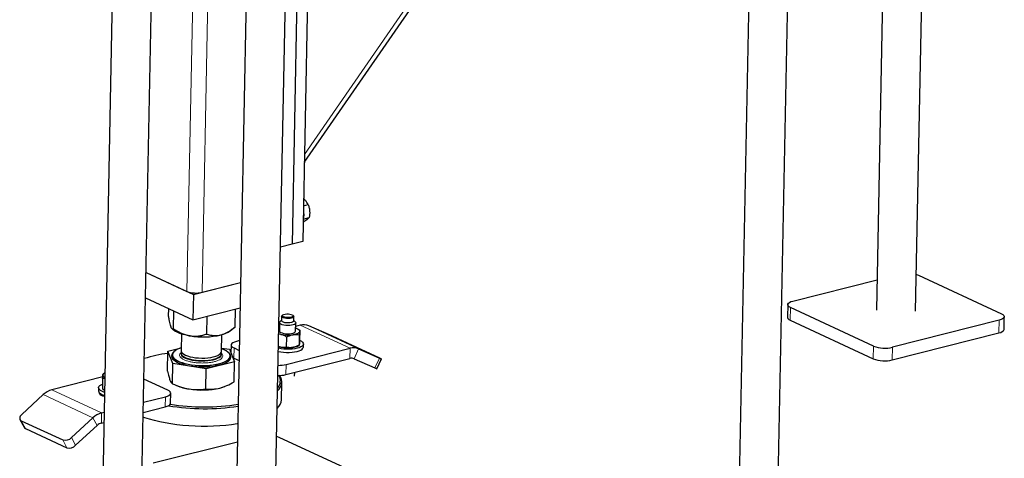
# Model space of a CAD drawing. Header units: millimetres. Extents: x 0 to 841, y 0 to 594.
# Tile 42 of 92: x 141 to 170, y 377 to 390. Entities that reach past the tile are written whole.
import ezdxf

# ---------------------------------------------------------------- set-up
doc = ezdxf.new("R2010")
doc.units = ezdxf.units.MM
doc.layers.add('TRAIT-FORT', color=4, linetype='Continuous', lineweight=25)

msp = doc.modelspace()

# ---------------------------------------------------------------- linework, layer by layer
at = {"lineweight": 18}
for p, q in [((161.97787, 404.62201), (149.25867, 386.20245)), ((146.14876, 400.87078), (145.77704, 382.15122)), ((146.60057, 400.98511), (146.22604, 382.12394)), ((163.64946, 381.67227), (163.64201, 381.29726)), ((169.82318, 381.29716), (169.81573, 380.92214)), ((149.13663, 381.1509), (150.61057, 380.46716)), ((149.38751, 381.1344), (150.86145, 380.45066)), ((147.1672, 380.17795), (147.17315, 380.47796)), ((150.61057, 380.46716), (150.60461, 380.16715)), ((150.86145, 380.45066), (150.73005, 380.1589)), ((166.10603, 380.53271), (166.09858, 380.15769)), ((166.66727, 380.49861), (166.65983, 380.12359)), ((151.34623, 379.88839), (151.47762, 380.18015)), ((148.71107, 379.68802), (148.71703, 379.98803)), ((143.25157, 378.55695), (141.77763, 379.24069)), ((142.99751, 378.41267), (141.52356, 379.09641)), ((143.28638, 379.0655), (143.28689, 379.09112)), ((145.13916, 378.73607), (145.14512, 379.03608)), ((143.11858, 378.1848), (142.99751, 378.41267)), ((143.24562, 378.25693), (143.25157, 378.55695)), ((140.99576, 378.09658), (140.87468, 378.32446)), ((142.48539, 377.59815), (142.36431, 377.82603)), ((142.22404, 377.5268), (142.10296, 377.75468))]:
    msp.add_line(p, q, dxfattribs=at)
at = {"lineweight": 18, "flags": 128}
msp.add_lwpolyline([(145.60293, 380.30461), (145.60404, 380.2904), (145.61666, 380.25856), (145.64302, 380.22753), (145.6825, 380.19802), (145.73417, 380.17074), (145.79683, 380.14631), (145.86901, 380.12531), (145.94901, 380.10824), (146.03496, 380.09549), (146.12484, 380.08736), (146.21655, 380.08405), (146.30794, 380.08562), (146.39686, 380.09205), (146.48124, 380.10318), (146.55909, 380.11876), (146.62859, 380.13841), (146.68811, 380.16167), (146.73625, 380.18801), (146.7719, 380.2168), (146.7942, 380.24737), (146.80264, 380.27901), (146.80271, 380.28283)], dxfattribs=at)
at = {"lineweight": 18}
for points, knots in [([(145.56825, 380.23571), (145.56507, 380.24928), (145.55853, 380.27723), (145.57395, 380.31653), (145.60132, 380.34014), (145.61349, 380.35064)], [0, 0, 0, 0, 0.34381917, 0.70823297, 1, 1, 1, 1]), ([(146.83589, 380.27468), (146.8392, 380.26109), (146.84601, 380.23309), (146.82713, 380.19067), (146.78441, 380.14913), (146.71603, 380.11112), (146.62612, 380.0792), (146.52068, 380.05511), (146.40727, 380.0396), (146.29048, 380.03216), (146.17069, 380.03232), (146.04785, 380.04058), (145.92609, 380.05768), (145.81333, 380.08337), (145.71683, 380.11631), (145.6426, 380.15426), (145.59095, 380.19451), (145.57567, 380.22224), (145.56825, 380.23571)], [0, 0, 0, 0, 0.05825802, 0.12000566, 0.18432041, 0.25, 0.31567959, 0.37999434, 0.44174198, 0.5, 0.55825802, 0.62000566, 0.68432041, 0.75, 0.81567959, 0.87999434, 0.94174198, 1, 1, 1, 1]), ([(146.79378, 380.32714), (146.79924, 380.32302), (146.82137, 380.30634), (146.82965, 380.28828), (146.83589, 380.27468)], [0, 0, 0, 0, 0.246663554, 1, 1, 1, 1])]:
    msp.add_open_spline(points, degree=3, knots=knots, dxfattribs=at)
at = {"layer": 'TRAIT-FORT', "lineweight": 25}
for p, q in [((167.35117, 381.57011), (167.84343, 406.3603)), ((166.67734, 406.06524), (166.1914, 381.59314)), ((149.25388, 385.96127), (162.12675, 404.60338)), ((148.41575, 376.77878), (148.90802, 401.56897)), ((162.62266, 401.55321), (161.9954, 369.96441)), ((163.15517, 369.94138), (163.78243, 401.53018)), ((147.74193, 401.27391), (147.25598, 376.80181)), ((143.68724, 396.76188), (143.05998, 365.17308)), ((144.21975, 365.15005), (144.84702, 396.73885)), ((149.1153, 394.79523), (148.89189, 383.54476)), ((149.43089, 394.87509), (149.20748, 383.62461)), ((149.22847, 384.68156), (149.37267, 384.71805)), ((149.22073, 384.29145), (149.40189, 384.33729)), ((149.20748, 383.62461), (148.89189, 383.54476)), ((148.89189, 383.54476), (148.54838, 383.45783)), ((144.56848, 382.71186), (145.97357, 382.06005)), ((144.56848, 382.71186), (145.77704, 382.15122)), ((163.71939, 381.86609), (166.20933, 382.49613)), ((167.43654, 382.63054), (169.89311, 381.49097)), ((145.97357, 382.06005), (147.3674, 382.41274)), ((146.22604, 382.12394), (147.3674, 382.41274)), ((144.55359, 381.96182), (145.95868, 381.31002)), ((145.97357, 382.06005), (145.95868, 381.31002)), ((145.23791, 381.41472), (145.24243, 381.64228)), ((145.38385, 381.04658), (145.39428, 381.57184)), ((145.95868, 381.31002), (147.3525, 381.66271)), ((147.20608, 381.1026), (147.21652, 381.6283)), ((163.56513, 381.76007), (163.55768, 381.38506)), ((166.10603, 380.53271), (163.64946, 381.67227)), ((146.36793, 380.89052), (146.37837, 381.41622)), ((148.5814, 381.29524), (148.53774, 381.25872)), ((148.58376, 381.41449), (148.58116, 381.28324)), ((148.61592, 381.45321), (148.59703, 381.4374)), ((148.93135, 381.43076), (148.9131, 381.44731)), ((148.94109, 381.27609), (148.94369, 381.40735)), ((148.9835, 381.24987), (148.94133, 381.2881)), ((163.64201, 381.29726), (166.09858, 380.15769)), ((169.82318, 381.29716), (166.66727, 380.49861)), ((169.96999, 381.02816), (169.97744, 381.40318)), ((145.33835, 381.04583), (145.36262, 381.02383)), ((147.07137, 380.9899), (147.20547, 381.10209)), ((148.52005, 381.22818), (148.51521, 380.98442)), ((148.99512, 380.97489), (148.99996, 381.21865)), ((149.13663, 381.1509), (148.99792, 381.1158)), ((149.10189, 381.01563), (149.06481, 381.03802)), ((149.10183, 381.01554), (149.12285, 381.00256)), ((149.12285, 381.00256), (149.11689, 380.70255)), ((150.00368, 380.86389), (149.38751, 381.1344)), ((145.61466, 380.89492), (145.60479, 380.39836)), ((146.80456, 380.37454), (146.81442, 380.87109)), ((147.33328, 380.69459), (147.24309, 380.67177)), ((148.56214, 380.87745), (148.49732, 380.88667)), ((148.73084, 380.49815), (148.73679, 380.79816)), ((148.99491, 380.97193), (148.99512, 380.97489)), ((149.10522, 380.85857), (149.09926, 380.55856)), ((151.48959, 380.17795), (150.2613, 380.74774)), ((166.65983, 380.12359), (169.81573, 380.92214)), ((145.21739, 380.38125), (145.60641, 380.47969)), ((146.80654, 380.47424), (147.03962, 380.43727)), ((147.03962, 380.43727), (147.18556, 380.06913)), ((147.08882, 380.56576), (147.08405, 380.32521)), ((147.17315, 380.47796), (147.32756, 380.40633)), ((148.55469, 380.50244), (148.49012, 380.52404)), ((148.71703, 379.98803), (150.61057, 380.46716)), ((149.0548, 380.53402), (149.09956, 380.55868)), ((149.22576, 380.50135), (149.22762, 380.59511)), ((150.86145, 380.45066), (151.47762, 380.18015)), ((145.20559, 379.78701), (145.21739, 380.38125)), ((145.36333, 380.01311), (145.21739, 380.38125)), ((145.34824, 380.27215), (145.34816, 380.2684)), ((145.60338, 380.32732), (145.60293, 380.30461)), ((146.8027, 380.28078), (146.80315, 380.30349)), ((147.05583, 380.23449), (147.0559, 380.23824)), ((147.13575, 380.19479), (147.1672, 380.17795)), ((147.1672, 380.17795), (147.3216, 380.10632)), ((148.71107, 379.68802), (150.60461, 380.16715)), ((150.73005, 380.1589), (151.34623, 379.88839)), ((151.40576, 379.86324), (151.53716, 380.155)), ((145.35153, 379.41887), (145.36333, 380.01311)), ((146.34741, 379.85705), (145.36333, 380.01311)), ((146.33561, 379.26281), (146.34741, 379.85705)), ((147.18556, 380.06913), (146.34741, 379.85705)), ((147.17376, 379.47489), (147.18556, 380.06913)), ((143.28673, 379.62254), (141.77763, 379.24069)), ((143.28248, 379.56783), (143.27653, 379.26781)), ((143.34458, 379.73635), (143.29982, 379.7117)), ((145.21505, 379.22989), (144.50587, 379.55887)), ((148.96868, 379.64358), (148.97087, 379.75376)), ((143.1643, 379.30025), (143.16244, 379.2065)), ((143.29749, 379.25475), (143.33457, 379.23236)), ((143.33457, 379.23236), (143.3391, 379.22969)), ((145.38238, 379.4051), (145.47856, 379.3629)), ((146.88958, 379.33488), (146.90636, 379.34146)), ((148.5765, 378.94374), (148.58693, 379.46876)), ((141.52356, 379.09641), (140.89037, 378.50977)), ((144.49221, 378.87087), (145.14512, 379.03608)), ((145.29342, 378.84208), (145.29938, 379.14209)), ((144.48625, 378.57086), (145.13916, 378.73607)), ((140.83658, 378.35895), (140.95766, 378.13107)), ((142.36431, 377.82603), (142.99751, 378.41267)), ((143.25157, 378.55695), (143.32612, 378.57581)), ((140.87468, 378.32446), (142.10296, 377.75468)), ((140.99576, 378.09658), (142.22404, 377.5268)), ((142.48539, 377.59815), (143.11858, 378.1848)), ((143.24562, 378.25693), (143.32016, 378.2758)), ((148.50112, 377.83921), (150.95769, 376.69965)), ((144.78397, 377.07476), (147.27391, 377.7048))]:
    msp.add_line(p, q, dxfattribs=at)
at = {"layer": 'TRAIT-FORT', "lineweight": 25, "flags": 128}
for points in [[(149.22567, 384.54029), (149.23333, 384.48644), (149.23636, 384.41341)], [(149.23636, 384.41341), (149.23052, 384.34449), (149.22087, 384.29867)], [(167.3727, 382.65428), (167.38255, 382.65124), (167.43654, 382.63054)], [(163.64946, 381.67227), (163.6076, 381.69604), (163.57947, 381.72196), (163.56616, 381.74904), (163.56819, 381.77624), (163.58546, 381.80252), (163.61732, 381.82685), (163.66254, 381.84832), (163.71939, 381.86609)], [(148.94109, 381.27609), (148.94093, 381.27387), (148.9315, 381.25654), (148.90826, 381.24108), (148.8731, 381.22875), (148.82887, 381.22054), (148.77916, 381.21713), (148.72798, 381.21877), (148.67949, 381.22536), (148.63761, 381.23634), (148.60573, 381.25083), (148.58645, 381.26766), (148.58116, 381.28324)], [(148.94354, 381.40513), (148.9341, 381.3878), (148.91087, 381.37234), (148.87571, 381.36001), (148.83148, 381.3518), (148.78176, 381.34838), (148.73059, 381.35003), (148.68209, 381.35661), (148.64021, 381.36759), (148.60834, 381.38208), (148.58906, 381.39891), (148.58392, 381.41671), (148.59336, 381.43404), (148.59703, 381.4374)], [(148.92393, 381.42452), (148.91483, 381.40842), (148.89234, 381.3942), (148.85845, 381.38313), (148.81618, 381.3762), (148.76928, 381.37402), (148.72192, 381.37678), (148.67831, 381.38425), (148.64232, 381.39575), (148.61716, 381.41026), (148.60505, 381.4265), (148.60707, 381.44302), (148.62304, 381.45836), (148.65155, 381.47114), (148.69006, 381.48024), (148.73515, 381.48485), (148.78281, 381.48455), (148.82881, 381.47938), (148.86906, 381.46979), (148.89998, 381.45664), (148.91883, 381.44109), (148.92393, 381.42452)], [(148.93135, 381.43076), (148.9384, 381.42293), (148.94354, 381.40513)], [(163.55768, 381.38506), (163.55872, 381.37403), (163.57202, 381.34695), (163.60015, 381.32103), (163.64201, 381.29726)], [(169.89311, 381.49097), (169.93497, 381.46721), (169.9631, 381.44129), (169.9764, 381.4142), (169.97438, 381.387), (169.95711, 381.36073), (169.92525, 381.33639), (169.88002, 381.31493), (169.82318, 381.29716)], [(145.87324, 380.83512), (145.76496, 380.85524), (145.66446, 380.87998), (145.57345, 380.90892), (145.49349, 380.94156), (145.42595, 380.97734), (145.37199, 381.01566), (145.36262, 381.02383)], [(148.50102, 381.07266), (148.51167, 381.07602), (148.51706, 381.07761)], [(148.51521, 380.98442), (148.51604, 380.97689), (148.52851, 380.95623), (148.55523, 380.93704), (148.59451, 380.92052), (148.64388, 380.90772), (148.70025, 380.89944), (148.76006, 380.8962), (148.81957, 380.8982), (148.87503, 380.90532), (148.92296, 380.91711), (148.96035, 380.93284), (148.98485, 380.9515), (148.99491, 380.97193)], [(148.99975, 381.21569), (148.98969, 381.19526), (148.96519, 381.1766), (148.9278, 381.16087), (148.87987, 381.14908), (148.82441, 381.14196), (148.7649, 381.13996), (148.70509, 381.1432), (148.64872, 381.15148), (148.59935, 381.16428), (148.56007, 381.1808), (148.53335, 381.19999), (148.52088, 381.22065), (148.52343, 381.24149), (148.53774, 381.25872)], [(148.9835, 381.24987), (148.99475, 381.23661), (148.99975, 381.21569)], [(148.99697, 381.06808), (149.02024, 381.05964), (149.04976, 381.04637), (149.07423, 381.03197), (149.09325, 381.01667), (149.10648, 381.00074), (149.11369, 380.98444), (149.11478, 380.96807)], [(169.81573, 380.92214), (169.87258, 380.93991), (169.9178, 380.96138), (169.94966, 380.98572), (169.96693, 381.01199), (169.96999, 381.02816)], [(149.11693, 380.70473), (149.12811, 380.69968), (149.17314, 380.67439), (149.20525, 380.64699), (149.22345, 380.6183), (149.2272, 380.58919), (149.21638, 380.56055), (149.19133, 380.53326), (149.15279, 380.50813), (149.10194, 380.48593), (149.04033, 380.46734), (148.96984, 380.45292), (148.89259, 380.44312), (148.81094, 380.43821), (148.72737, 380.43837), (148.64441, 380.44358), (148.5646, 380.45368), (148.49035, 380.46837), (148.48902, 380.46869)], [(148.56214, 380.87745), (148.52414, 380.88777), (148.49752, 380.89681)], [(149.11478, 380.96807), (149.10971, 380.95189), (149.09857, 380.93619), (149.08156, 380.92123), (149.05897, 380.90727), (149.03117, 380.89455), (148.99866, 380.88329), (148.96197, 380.87367), (148.92175, 380.86587)], [(145.60638, 380.47817), (145.54662, 380.4568), (145.48203, 380.42724), (145.42925, 380.39485), (145.38917, 380.36017), (145.36243, 380.32377), (145.34949, 380.28624), (145.35054, 380.24821), (145.36557, 380.21028), (145.39434, 380.1731), (145.43637, 380.13726), (145.49097, 380.10336), (145.55726, 380.07195), (145.63412, 380.04355), (145.72032, 380.01863), (145.81442, 379.99759), (145.91489, 379.98078), (146.02008, 379.96848), (146.12825, 379.96088), (146.23763, 379.95812), (146.34644, 379.96023), (146.45287, 379.96719), (146.55518, 379.97888), (146.65169, 379.9951), (146.74083, 380.01559), (146.82111, 380.04002), (146.89123, 380.06798), (146.95004, 380.09902), (146.99656, 380.13262), (147.03004, 380.16823), (147.04992, 380.20527), (147.05588, 380.24314), (147.04782, 380.28119), (147.04782, 380.28119)], [(145.60479, 380.39836), (145.6059, 380.38415), (145.61852, 380.35232), (145.64488, 380.32128), (145.68436, 380.29178), (145.73604, 380.26449), (145.79869, 380.24006), (145.87087, 380.21907), (145.95087, 380.20199), (146.03682, 380.18924), (146.1267, 380.18111), (146.21841, 380.1778), (146.3098, 380.17937), (146.39873, 380.1858), (146.4831, 380.19694), (146.56095, 380.21251), (146.63045, 380.23216), (146.68997, 380.25543), (146.73812, 380.28177), (146.77376, 380.31056), (146.79606, 380.34113), (146.8045, 380.37276), (146.80456, 380.37454)], [(147.04782, 380.28119), (147.02588, 380.31883), (146.99041, 380.35541), (146.94199, 380.39035), (146.88142, 380.42307), (146.8097, 380.45304), (146.80614, 380.45435)], [(147.24309, 380.67177), (147.18624, 380.654), (147.14102, 380.63254), (147.10916, 380.6082), (147.09188, 380.58193), (147.08986, 380.55473), (147.10317, 380.52765), (147.13129, 380.50173), (147.17315, 380.47796)], [(148.48716, 380.37493), (148.48849, 380.37461), (148.56274, 380.35993), (148.64255, 380.34982), (148.7255, 380.34462), (148.80908, 380.34446), (148.89073, 380.34936), (148.96797, 380.35917), (149.03847, 380.37359), (149.10008, 380.39218), (149.15093, 380.41437), (149.18946, 380.4395), (149.21452, 380.4668), (149.22534, 380.49544), (149.22576, 380.50135)], [(148.49008, 380.52179), (148.51669, 380.51276), (148.55469, 380.50244)], [(145.32799, 380.19834), (145.35066, 380.15947), (145.38729, 380.12169), (145.4373, 380.0856), (145.49985, 380.0518), (145.57392, 380.02086), (145.6583, 379.99327), (145.7516, 379.96948), (145.85228, 379.9499), (145.9587, 379.93483), (146.0691, 379.92453), (146.18168, 379.91917), (146.29458, 379.91884), (146.40595, 379.92353), (146.51397, 379.93318), (146.61685, 379.94762), (146.71292, 379.96662), (146.80058, 379.98987), (146.87841, 380.01698), (146.94513, 380.04751), (146.99963, 380.08095), (147.04103, 380.11677), (147.06864, 380.15436), (147.08201, 380.19312), (147.08093, 380.23241), (147.0654, 380.27157), (147.03569, 380.30998), (147.02281, 380.32241)], [(145.34816, 380.2684), (145.35046, 380.24446), (145.3655, 380.20653), (145.39426, 380.16935), (145.4363, 380.13351), (145.4909, 380.09961), (145.55718, 380.0682), (145.63405, 380.0398), (145.72024, 380.01488), (145.81435, 379.99384), (145.91482, 379.97703), (146.02, 379.96472), (146.12817, 379.95713), (146.23756, 379.95437), (146.34636, 379.95648), (146.45279, 379.96344), (146.55511, 379.97512), (146.65162, 379.99135), (146.74075, 380.01184), (146.82104, 380.03627), (146.89116, 380.06423), (146.94996, 380.09527), (146.99649, 380.12887), (147.02996, 380.16448), (147.04985, 380.20152), (147.05583, 380.23449)], [(145.61287, 380.36266), (145.60424, 380.33706), (145.60634, 380.30512), (145.62243, 380.27341), (145.65214, 380.24269), (145.69477, 380.21368), (145.74931, 380.18705), (145.8145, 380.16343), (145.8888, 380.14337), (145.97047, 380.12734), (146.05759, 380.11573), (146.14813, 380.10879), (146.23996, 380.10669), (146.33094, 380.10949), (146.41891, 380.11711), (146.50184, 380.12938), (146.57777, 380.14601), (146.64492, 380.16662), (146.70171, 380.19071), (146.74683, 380.21772), (146.7792, 380.24702), (146.79807, 380.27792), (146.803, 380.30971), (146.79507, 380.33919)], [(151.47762, 380.18015), (151.50156, 380.1697), (151.51986, 380.16184), (151.53181, 380.15688), (151.53696, 380.155), (151.53511, 380.15627), (151.52633, 380.16065), (151.51096, 380.16798), (151.48959, 380.17795)], [(143.33787, 379.16769), (143.32041, 379.17328), (143.26382, 379.19568), (143.21879, 379.22097), (143.18668, 379.24837), (143.16847, 379.27706), (143.16472, 379.30617), (143.17554, 379.3348), (143.2006, 379.3621), (143.23914, 379.38723), (143.27926, 379.4054)], [(145.14512, 379.03608), (145.20196, 379.05385), (145.24719, 379.07531), (145.27905, 379.09965), (145.29632, 379.12592), (145.29834, 379.15312), (145.28504, 379.1802), (145.25691, 379.20613), (145.21505, 379.22989)], [(146.75316, 379.29181), (146.84307, 379.31803), (146.88958, 379.33488)], [(143.16244, 379.2065), (143.16661, 379.18331), (143.18482, 379.15462), (143.21692, 379.12721), (143.26196, 379.10193), (143.31855, 379.07953), (143.33601, 379.07394)], [(143.18377, 379.1558), (143.18144, 379.14442), (143.18773, 379.12263), (143.20774, 379.10164), (143.24046, 379.08248), (143.28427, 379.06614), (143.33561, 379.05367)], [(145.13916, 378.73607), (145.19601, 378.75384), (145.24123, 378.7753), (145.27309, 378.79964), (145.29036, 378.82591), (145.29342, 378.84208)], [(140.89037, 378.50977), (140.8657, 378.48364), (140.84671, 378.45632), (140.83411, 378.42887), (140.8284, 378.40234), (140.82978, 378.37774), (140.83822, 378.35603), (140.85338, 378.33804), (140.87468, 378.32446)], [(147.28439, 378.23231), (147.26567, 378.22929), (147.09879, 378.20542), (146.92649, 378.18617), (146.74979, 378.17164), (146.56974, 378.16192), (146.38738, 378.15707), (146.20378, 378.15712), (146.02003, 378.16206), (145.83719, 378.17187), (145.65635, 378.18649), (145.47857, 378.20583), (145.30489, 378.22978), (145.13632, 378.2582), (144.97386, 378.29092), (144.81846, 378.32776), (144.67103, 378.36849), (144.53244, 378.41287), (144.48346, 378.43021)], [(148.43728, 377.86295), (148.44713, 377.85991), (148.50112, 377.83921)]]:
    msp.add_lwpolyline(points, dxfattribs=at)
at = {"layer": 'TRAIT-FORT', "lineweight": 25}
for centre, radius, start, end in [((146.04609, 382.87074), 0.76818, 249.49802, 283.547969), ((146.6338, 381.59231), 0.74456, 281.666192, 305.993389), ((149.23821, 380.77995), 0.38461, 67.158807, 105.313661), ((146.25647, 383.20197), 2.39768, 260.802891, 282.718896), ((148.77242, 381.8177), 0.96348, 257.393726, 278.916516), ((143.53918, 366.1823), 16.04178, 65.226107, 66.235457), ((148.76497, 381.44269), 0.96348, 257.393726, 278.916516), ((148.86147, 380.91297), 0.42541, 277.134581, 297.029445), ((150.71215, 380.09621), 0.38461, 67.158807, 105.313661), ((166.44233, 381.43211), 0.96022, 249.49802, 283.547969), ((145.73627, 376.34395), 4.00798, 97.456649, 107.697972), ((145.46335, 380.23792), 0.14103, 123.925418, 196.298651), ((150.6554, 379.98167), 0.19231, 67.158807, 105.313661), ((166.43489, 381.05709), 0.96022, 249.49802, 283.547969), ((148.49671, 380.93511), 0.97237, 268.955121, 283.095707), ((151.65557, 380.53764), 0.71917, 244.524067, 249.674451), ((143.38984, 379.64375), 0.1034, 113.134113, 161.054568), ((143.37642, 379.6839), 0.08464, 184.455063, 249.332895), ((148.24637, 379.47203), 0.33821, 310.073621, 33.641634), ((148.22679, 379.51187), 0.31943, 318.441912, 29.579903), ((148.49075, 380.6351), 0.97237, 268.955121, 283.095707), ((141.93519, 378.66738), 0.59456, 105.36657, 133.813496), ((146.05247, 380.75172), 1.50273, 247.547922, 261.950203), ((146.22526, 381.63066), 2.39768, 260.802891, 282.718896), ((148.1957, 378.9695), 0.38167, 312.523114, 356.130134), ((146.29731, 385.20648), 6.52584, 260.601901, 278.792408), ((146.29544, 385.16739), 6.43505, 260.952322, 278.94385), ((143.40913, 377.98364), 0.59456, 105.36657, 133.813496), ((141.0262, 378.1685), 0.07809, 208.635438, 247.059181), ((143.3244, 377.97028), 0.29728, 105.36657, 133.813496), ((142.17328, 378.01142), 0.2662, 254.683357, 315.858797), ((142.29436, 377.78354), 0.2662, 254.683357, 315.858797)]:
    msp.add_arc(centre, radius, start, end, dxfattribs=at)
for points, knots in [([(149.37267, 384.71805), (149.36025, 384.74042), (149.33514, 384.78565), (149.28729, 384.84476), (149.24812, 384.87898), (149.23266, 384.89248)], [0, 0, 0, 0, 0.372021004, 0.752109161, 1, 1, 1, 1]), ([(149.37267, 384.71805), (149.38213, 384.68675), (149.40125, 384.62348), (149.41396, 384.52579), (149.41371, 384.42926), (149.40586, 384.36814), (149.40189, 384.33729)], [0, 0, 0, 0, 0.26460494, 0.53494775, 0.76534313, 1, 1, 1, 1]), ([(149.40189, 384.33729), (149.38696, 384.32155), (149.36227, 384.29551), (149.3019, 384.25155), (149.25448, 384.22136), (149.22499, 384.2039), (149.21892, 384.2003)], [0, 0, 0, 0, 0.40006255, 0.66164432, 0.93029453, 1, 1, 1, 1]), ([(145.30823, 381.09722), (145.30192, 381.11513), (145.28918, 381.15132), (145.2711, 381.22814), (145.2539, 381.31612), (145.24326, 381.38176), (145.23791, 381.41472)], [0, 0, 0, 0, 0.24957791, 0.50436411, 0.75104693, 1, 1, 1, 1]), ([(145.38385, 381.04658), (145.37323, 381.04042), (145.35715, 381.0311), (145.33471, 381.04738), (145.3201, 381.06912), (145.3113, 381.08996), (145.30823, 381.09722)], [0, 0, 0, 0, 0.43204542, 0.65434926, 0.87965336, 1, 1, 1, 1]), ([(145.38385, 381.04658), (145.45063, 381.00452), (145.55177, 380.94082), (145.69719, 380.87922), (145.79346, 380.84953), (145.85264, 380.83884), (145.87324, 380.83512)], [0, 0, 0, 0, 0.432045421, 0.654349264, 0.87965336, 1, 1, 1, 1]), ([(146.78436, 380.86313), (146.79171, 380.86507), (146.85042, 380.8806), (146.96246, 380.92793), (147.09558, 381.01311), (147.17513, 381.07754), (147.20608, 381.1026)], [0, 0, 0, 0, 0.05039955, 0.40261353, 0.76758847, 1, 1, 1, 1]), ([(149.12285, 381.00256), (149.12164, 381.00141), (149.1192, 380.99907), (149.11626, 380.97849), (149.11478, 380.96807)], [0, 0, 0, 0, 0.49324437, 1, 1, 1, 1]), ([(145.87324, 380.83512), (145.91607, 380.83024), (146.00261, 380.82037), (146.12905, 380.83015), (146.25159, 380.85331), (146.32903, 380.87808), (146.36793, 380.89052)], [0, 0, 0, 0, 0.24957791, 0.50436411, 0.75104693, 1, 1, 1, 1]), ([(146.36793, 380.89052), (146.41652, 380.87602), (146.50577, 380.84938), (146.6462, 380.83761), (146.7379, 380.85455), (146.78436, 380.86313)], [0, 0, 0, 0, 0.3707742, 0.68118194, 1, 1, 1, 1]), ([(148.73679, 380.79816), (148.7089, 380.81524), (148.65234, 380.84986), (148.59248, 380.86817), (148.56214, 380.87745)], [0, 0, 0, 0, 0.49324437, 1, 1, 1, 1]), ([(148.92175, 380.86587), (148.89573, 380.86016), (148.843, 380.8486), (148.78152, 380.82165), (148.74648, 380.80324), (148.73679, 380.79816)], [0, 0, 0, 0, 0.413688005, 0.838027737, 1, 1, 1, 1]), ([(149.10522, 380.85857), (149.07591, 380.86411), (149.01649, 380.87535), (148.95362, 380.86906), (148.92175, 380.86587)], [0, 0, 0, 0, 0.49324437, 1, 1, 1, 1]), ([(149.11478, 380.96807), (149.11351, 380.95646), (149.11093, 380.93296), (149.10767, 380.89213), (149.10575, 380.86584), (149.10522, 380.85857)], [0, 0, 0, 0, 0.413688, 0.83802774, 1, 1, 1, 1]), ([(149.11689, 380.70255), (149.11527, 380.68063), (149.11199, 380.6362), (149.1089, 380.60756), (149.10733, 380.59305)], [0, 0, 0, 0, 0.49324437, 1, 1, 1, 1]), ([(148.73084, 380.49815), (148.70253, 380.49446), (148.64513, 380.48699), (148.58511, 380.49724), (148.55469, 380.50244)], [0, 0, 0, 0, 0.49324437, 1, 1, 1, 1]), ([(148.91431, 380.49085), (148.88834, 380.48803), (148.83573, 380.48232), (148.77492, 380.48922), (148.74038, 380.49622), (148.73084, 380.49815)], [0, 0, 0, 0, 0.41368801, 0.83802774, 1, 1, 1, 1]), ([(149.09926, 380.55856), (149.06954, 380.54334), (149.00928, 380.51248), (148.94625, 380.49813), (148.91431, 380.49085)], [0, 0, 0, 0, 0.49324437, 1, 1, 1, 1]), ([(149.10733, 380.59305), (149.10612, 380.58434), (149.10366, 380.56668), (149.10107, 380.55971), (149.09965, 380.55881), (149.09926, 380.55856)], [0, 0, 0, 0, 0.413688, 0.83802774, 1, 1, 1, 1]), ([(143.28248, 379.56783), (143.2841, 379.58974), (143.28738, 379.63418), (143.29048, 379.66281), (143.29204, 379.67732)], [0, 0, 0, 0, 0.49324437, 1, 1, 1, 1]), ([(143.34592, 379.57278), (143.33394, 379.57271), (143.31245, 379.57257), (143.29168, 379.56928), (143.28248, 379.56783)], [0, 0, 0, 0, 0.5571428, 1, 1, 1, 1]), ([(143.29204, 379.67732), (143.29326, 379.68602), (143.29572, 379.70365), (143.29818, 379.71043), (143.29947, 379.71132), (143.29973, 379.7115)], [0, 0, 0, 0, 0.43629812, 0.88383013, 1, 1, 1, 1]), ([(145.20559, 379.78701), (145.21701, 379.73559), (145.24007, 379.63179), (145.26463, 379.56141), (145.27703, 379.5259)], [0, 0, 0, 0, 0.495457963, 1, 1, 1, 1]), ([(145.27703, 379.5259), (145.28933, 379.49894), (145.31421, 379.44442), (145.339, 379.42745), (145.35153, 379.41887)], [0, 0, 0, 0, 0.49451073, 1, 1, 1, 1]), ([(143.33917, 379.23282), (143.32731, 379.23857), (143.30603, 379.2489), (143.28558, 379.26201), (143.27653, 379.26781)], [0, 0, 0, 0, 0.5571428, 1, 1, 1, 1]), ([(145.35153, 379.41887), (145.43101, 379.38467), (145.59143, 379.31563), (145.758, 379.28118), (145.84204, 379.2638)], [0, 0, 0, 0, 0.49545796, 1, 1, 1, 1]), ([(145.84204, 379.2638), (145.92456, 379.25461), (146.09144, 379.23602), (146.25363, 379.25381), (146.33561, 379.26281)], [0, 0, 0, 0, 0.494510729, 1, 1, 1, 1]), ([(146.33561, 379.26281), (146.40324, 379.2585), (146.53975, 379.2498), (146.68159, 379.27772), (146.75316, 379.29181)], [0, 0, 0, 0, 0.495457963, 1, 1, 1, 1]), ([(146.75316, 379.29181), (146.82345, 379.31346), (146.96561, 379.35724), (147.10387, 379.43539), (147.17376, 379.47489)], [0, 0, 0, 0, 0.494510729, 1, 1, 1, 1])]:
    msp.add_open_spline(points, degree=3, knots=knots, dxfattribs=at)

doc.saveas('drawing.dxf')
